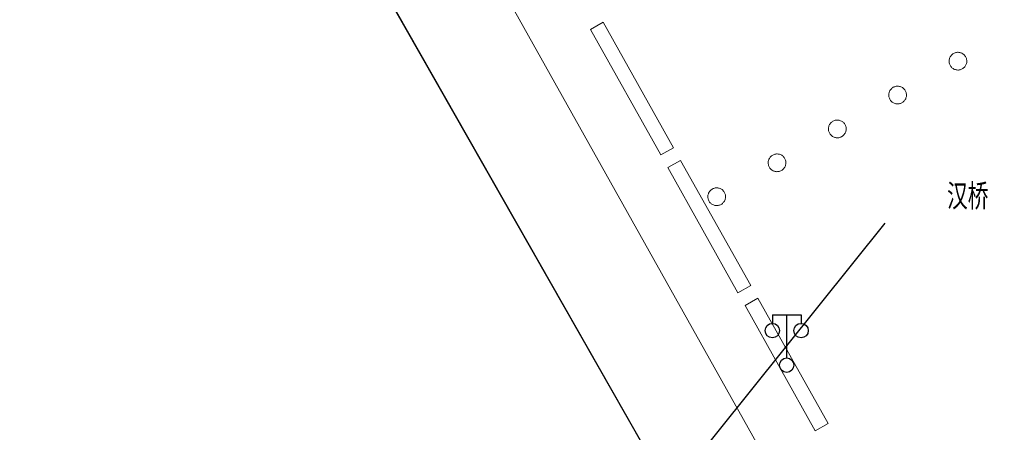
# Model space of a CAD drawing. Extents: x 39508475 to 39522402, y 3783947 to 3795549.
# Tile 188 of 256: x 39518466 to 39518535, y 3790618 to 3790646. Entities that reach past the tile are written whole.
import ezdxf
from ezdxf.enums import TextEntityAlignment as Align

# ---------------------------------------------------------------- set-up
doc = ezdxf.new("R2010")
doc.units = 0
doc.layers.get('0').update_dxf_attribs({"linetype": 'CONTINUOUS'})
for name, color, linetype in [('DLDW', 14, 'CONTINUOUS'), ('DLSS', 4, 'CONTINUOUS'), ('JCDL_JMDD_F', 231, 'CONTINUOUS'), ('JCDL_JMDX_F', 231, 'CONTINUOUS'), ('JCDL_JT_ZJ', 100, 'CONTINUOUS'), ('JCDL_JTM', 100, 'CONTINUOUS'), ('JCDL_JTX_F', 100, 'CONTINUOUS'), ('JCDL_ZBM', 3, 'CONTINUOUS'), ('JMD', 6, 'CONTINUOUS'), ('断面线', 2, 'CONTINUOUS')]:
    doc.layers.add(name, color=color, linetype=linetype)
doc.styles.add('HZ', font='rs', dxfattribs={"width": 0.8, "bigfont": 'hztxt'})

# ---------------------------------------------------------------- blocks, each defined once
blk = doc.blocks.new('3521000')
at = {"color": 0}
for p, q in [((-1, 3.5), (1, 3.5)), ((0, 0.5), (0, 3.5))]:
    blk.add_line(p, q, dxfattribs=at)
at = {"color": 0, "linetype": 'Continuous', "flags": 128}
for points in [[(-1, 3.5), (-1, 2.9)], [(1, 3.5), (1, 2.9)]]:
    blk.add_lwpolyline(points, dxfattribs=at)
at = {"color": 0}
for centre in [(-1, 2.4), (1, 2.4), (0, 0)]:
    blk.add_circle(centre, 0.5, dxfattribs=at)

msp = doc.modelspace()

# ---------------------------------------------------------------- linework, layer by layer
at = {"layer": 'DLSS', "linetype": 'Continuous', "lineweight": 0}
for points in [[(39518614.147, 3790517.81801), (39518582.809, 3790500.208), (39518500, 3790647.8192), (39518500, 3790721.29076), (39518614.147, 3790517.81801)], [(39518500, 3790647.8192), (39518582.809, 3790500.208)], [(39518505.81887, 3790645.55245), (39518506.70697, 3790646.05054), (39518511.596, 3790637.33327), (39518510.70401, 3790636.833), (39518505.81887, 3790645.55245)], [(39518506.70697, 3790646.05054), (39518505.81887, 3790645.55245), (39518510.70401, 3790636.833), (39518511.596, 3790637.33327), (39518506.70697, 3790646.05054)], [(39518530.86124, 3790643.6555), (39518530.83604, 3790643.6063), (39518530.81536, 3790643.55503), (39518530.79935, 3790643.50211), (39518530.78815, 3790643.44797), (39518530.78186, 3790643.39305), (39518530.7805, 3790643.33778), (39518530.78411, 3790643.28262), (39518530.79265, 3790643.228), (39518530.80605, 3790643.17436), (39518530.8242, 3790643.12214), (39518530.84697, 3790643.07176), (39518530.87415, 3790643.02363), (39518530.90554, 3790642.97812), (39518530.94089, 3790642.93561), (39518530.9799, 3790642.89644), (39518531.02227, 3790642.86093), (39518531.06765, 3790642.82935), (39518531.11568, 3790642.80197), (39518531.16596, 3790642.77901), (39518531.21811, 3790642.76064), (39518531.27169, 3790642.74703), (39518531.32627, 3790642.73827), (39518531.38143, 3790642.73444), (39518531.4367, 3790642.73557), (39518531.49165, 3790642.74165), (39518531.54583, 3790642.75263), (39518531.59881, 3790642.76842), (39518531.65016, 3790642.7889), (39518531.69947, 3790642.8139), (39518531.74634, 3790642.84322), (39518531.79039, 3790642.87662), (39518531.83127, 3790642.91384), (39518531.86865, 3790642.95457), (39518531.90223, 3790642.99848), (39518531.93174, 3790643.04524), (39518531.95693, 3790643.09444), (39518531.97762, 3790643.14571), (39518531.99363, 3790643.19863), (39518532.00482, 3790643.25276), (39518532.01112, 3790643.30769), (39518532.01247, 3790643.36296), (39518532.00887, 3790643.41812), (39518532.00033, 3790643.47274), (39518531.98693, 3790643.52638), (39518531.96877, 3790643.57859), (39518531.94601, 3790643.62898), (39518531.91883, 3790643.67711), (39518531.88743, 3790643.72262), (39518531.85209, 3790643.76513), (39518531.81308, 3790643.8043), (39518531.77071, 3790643.83981), (39518531.72533, 3790643.87139), (39518531.6773, 3790643.89877), (39518531.62701, 3790643.92173), (39518531.57487, 3790643.9401), (39518531.52129, 3790643.95371), (39518531.4667, 3790643.96247), (39518531.41155, 3790643.9663), (39518531.35628, 3790643.96517), (39518531.30133, 3790643.95909), (39518531.24715, 3790643.94811), (39518531.19417, 3790643.93232), (39518531.14282, 3790643.91184), (39518531.09351, 3790643.88684), (39518531.04664, 3790643.85752), (39518531.00259, 3790643.82412), (39518530.96171, 3790643.7869), (39518530.92433, 3790643.74617), (39518530.89075, 3790643.70225), (39518530.86124, 3790643.6555)], [(39518526.66278, 3790641.30018), (39518526.63758, 3790641.25098), (39518526.6169, 3790641.19971), (39518526.60089, 3790641.14679), (39518526.58969, 3790641.09266), (39518526.58339, 3790641.03773), (39518526.58204, 3790640.98247), (39518526.58565, 3790640.9273), (39518526.59419, 3790640.87268), (39518526.60759, 3790640.81905), (39518526.62574, 3790640.76683), (39518526.6485, 3790640.71645), (39518526.67569, 3790640.66832), (39518526.70707, 3790640.62281), (39518526.74242, 3790640.5803), (39518526.78143, 3790640.54113), (39518526.8238, 3790640.50562), (39518526.86917, 3790640.47404), (39518526.9172, 3790640.44666), (39518526.96749, 3790640.4237), (39518527.01963, 3790640.40533), (39518527.07321, 3790640.39172), (39518527.1278, 3790640.38296), (39518527.18294, 3790640.37913), (39518527.23821, 3790640.38026), (39518527.29316, 3790640.38634), (39518527.34734, 3790640.39732), (39518527.40032, 3790640.41311), (39518527.45167, 3790640.43359), (39518527.50098, 3790640.45858), (39518527.54785, 3790640.4879), (39518527.5919, 3790640.5213), (39518527.63278, 3790640.55852), (39518527.67016, 3790640.59925), (39518527.70374, 3790640.64316), (39518527.73325, 3790640.68991), (39518527.75845, 3790640.73912), (39518527.77913, 3790640.79038), (39518527.79514, 3790640.8433), (39518527.80634, 3790640.89744), (39518527.81264, 3790640.95236), (39518527.81399, 3790641.00763), (39518527.81038, 3790641.06279), (39518527.80184, 3790641.11741), (39518527.78844, 3790641.17104), (39518527.77029, 3790641.22326), (39518527.74753, 3790641.27364), (39518527.72034, 3790641.32178), (39518527.68896, 3790641.36728), (39518527.65361, 3790641.40979), (39518527.6146, 3790641.44896), (39518527.57223, 3790641.48448), (39518527.52686, 3790641.51605), (39518527.47883, 3790641.54343), (39518527.42854, 3790641.5664), (39518527.3764, 3790641.58476), (39518527.32282, 3790641.59838), (39518527.26823, 3790641.60713), (39518527.21309, 3790641.61096), (39518527.15782, 3790641.60984), (39518527.10287, 3790641.60376), (39518527.04869, 3790641.59278), (39518526.99571, 3790641.57699), (39518526.94436, 3790641.55651), (39518526.89505, 3790641.53151), (39518526.84818, 3790641.50219), (39518526.80413, 3790641.46879), (39518526.76325, 3790641.43158), (39518526.72587, 3790641.39085), (39518526.69229, 3790641.34693), (39518526.66278, 3790641.30018)], [(39518522.46432, 3790638.94488), (39518522.43913, 3790638.89567), (39518522.41844, 3790638.8444), (39518522.40244, 3790638.79148), (39518522.39124, 3790638.73735), (39518522.38494, 3790638.68242), (39518522.38359, 3790638.62715), (39518522.38719, 3790638.57199), (39518522.39573, 3790638.51737), (39518522.40913, 3790638.46373), (39518522.42729, 3790638.41152), (39518522.45005, 3790638.36114), (39518522.47723, 3790638.313), (39518522.50863, 3790638.26749), (39518522.54397, 3790638.22498), (39518522.58298, 3790638.18581), (39518522.62535, 3790638.1503), (39518522.67073, 3790638.11872), (39518522.71876, 3790638.09134), (39518522.76905, 3790638.06838), (39518522.82119, 3790638.05002), (39518522.87477, 3790638.0364), (39518522.92936, 3790638.02764), (39518522.98451, 3790638.02381), (39518523.03978, 3790638.02494), (39518523.09473, 3790638.03102), (39518523.14891, 3790638.042), (39518523.20189, 3790638.05779), (39518523.25324, 3790638.07827), (39518523.30255, 3790638.10327), (39518523.34942, 3790638.13259), (39518523.39347, 3790638.16599), (39518523.43435, 3790638.20321), (39518523.47173, 3790638.24394), (39518523.50531, 3790638.28786), (39518523.53482, 3790638.33461), (39518523.56002, 3790638.38381), (39518523.5807, 3790638.43508), (39518523.59671, 3790638.488), (39518523.60791, 3790638.54214), (39518523.61421, 3790638.59706), (39518523.61556, 3790638.65233), (39518523.61195, 3790638.70749), (39518523.60341, 3790638.76211), (39518523.59001, 3790638.81575), (39518523.57186, 3790638.86797), (39518523.54909, 3790638.91835), (39518523.52191, 3790638.96648), (39518523.49052, 3790639.01199), (39518523.45517, 3790639.0545), (39518523.41616, 3790639.09367), (39518523.37379, 3790639.12919), (39518523.32841, 3790639.16076), (39518523.28039, 3790639.18814), (39518523.2301, 3790639.2111), (39518523.17795, 3790639.22947), (39518523.12437, 3790639.24308), (39518523.06978, 3790639.25184), (39518523.01463, 3790639.25567), (39518522.95936, 3790639.25454), (39518522.90441, 3790639.24846), (39518522.85023, 3790639.23748), (39518522.79725, 3790639.22169), (39518522.7459, 3790639.20121), (39518522.69659, 3790639.17621), (39518522.64972, 3790639.14689), (39518522.60567, 3790639.11349), (39518522.56479, 3790639.07627), (39518522.52741, 3790639.03554), (39518522.49383, 3790638.99163), (39518522.46432, 3790638.94488)], [(39518518.26585, 3790636.58955), (39518518.24065, 3790636.54035), (39518518.21997, 3790636.48908), (39518518.20396, 3790636.43617), (39518518.19276, 3790636.38203), (39518518.18646, 3790636.32711), (39518518.18511, 3790636.27184), (39518518.18872, 3790636.21668), (39518518.19725, 3790636.16206), (39518518.21065, 3790636.10842), (39518518.22881, 3790636.0562), (39518518.25157, 3790636.00583), (39518518.27875, 3790635.95769), (39518518.31014, 3790635.91218), (39518518.34549, 3790635.86967), (39518518.3845, 3790635.8305), (39518518.42686, 3790635.79499), (39518518.47224, 3790635.76341), (39518518.52027, 3790635.73604), (39518518.57056, 3790635.71307), (39518518.6227, 3790635.69471), (39518518.67628, 3790635.68109), (39518518.73086, 3790635.67233), (39518518.78601, 3790635.6685), (39518518.84128, 3790635.66963), (39518518.89623, 3790635.67571), (39518518.95041, 3790635.68669), (39518519.00339, 3790635.70248), (39518519.05474, 3790635.72296), (39518519.10405, 3790635.74796), (39518519.15092, 3790635.77727), (39518519.19497, 3790635.81067), (39518519.23585, 3790635.84789), (39518519.27323, 3790635.88862), (39518519.30681, 3790635.93254), (39518519.33632, 3790635.97928), (39518519.36151, 3790636.02849), (39518519.3822, 3790636.07976), (39518519.3982, 3790636.13267), (39518519.4094, 3790636.18681), (39518519.41571, 3790636.24173), (39518519.41706, 3790636.297), (39518519.41345, 3790636.35216), (39518519.40491, 3790636.40678), (39518519.39151, 3790636.46042), (39518519.37336, 3790636.51263), (39518519.3506, 3790636.56301), (39518519.32341, 3790636.61115), (39518519.29202, 3790636.65666), (39518519.25668, 3790636.69917), (39518519.21767, 3790636.73833), (39518519.1753, 3790636.77385), (39518519.12992, 3790636.80542), (39518519.0819, 3790636.8328), (39518519.03161, 3790636.85577), (39518518.97947, 3790636.87413), (39518518.92589, 3790636.88775), (39518518.8713, 3790636.89651), (39518518.81615, 3790636.90034), (39518518.76088, 3790636.89921), (39518518.70593, 3790636.89313), (39518518.65175, 3790636.88215), (39518518.59877, 3790636.86636), (39518518.54742, 3790636.84588), (39518518.49812, 3790636.82088), (39518518.45125, 3790636.79157), (39518518.4072, 3790636.75817), (39518518.36631, 3790636.72095), (39518518.32893, 3790636.68022), (39518518.29536, 3790636.6363), (39518518.26585, 3790636.58955)], [(39518511.19699, 3790635.953), (39518512.0894, 3790636.4535), (39518516.96892, 3790627.7532), (39518516.06101, 3790627.24401), (39518511.19699, 3790635.953)], [(39518512.0894, 3790636.4535), (39518511.19699, 3790635.953), (39518516.06101, 3790627.24401), (39518516.96892, 3790627.7532), (39518512.0894, 3790636.4535)], [(39518514.06522, 3790634.23303), (39518514.04003, 3790634.18382), (39518514.01934, 3790634.13255), (39518514.00333, 3790634.07964), (39518513.99214, 3790634.0255), (39518513.98584, 3790633.97058), (39518513.98448, 3790633.91531), (39518513.98809, 3790633.86015), (39518513.99663, 3790633.80553), (39518514.01003, 3790633.7519), (39518514.02818, 3790633.69968), (39518514.05094, 3790633.6493), (39518514.07813, 3790633.60116), (39518514.10952, 3790633.55566), (39518514.14486, 3790633.51315), (39518514.18387, 3790633.47398), (39518514.22624, 3790633.43846), (39518514.27162, 3790633.40689), (39518514.31964, 3790633.37951), (39518514.36993, 3790633.35654), (39518514.42207, 3790633.33818), (39518514.47565, 3790633.32456), (39518514.53024, 3790633.3158), (39518514.58539, 3790633.31197), (39518514.64066, 3790633.3131), (39518514.69561, 3790633.31918), (39518514.74979, 3790633.33016), (39518514.80277, 3790633.34595), (39518514.85412, 3790633.36643), (39518514.90342, 3790633.39143), (39518514.95029, 3790633.42075), (39518514.99434, 3790633.45415), (39518515.03522, 3790633.49136), (39518515.0726, 3790633.53209), (39518515.10618, 3790633.57601), (39518515.13569, 3790633.62276), (39518515.16089, 3790633.67196), (39518515.18157, 3790633.72323), (39518515.19758, 3790633.77615), (39518515.20878, 3790633.83028), (39518515.21508, 3790633.8852), (39518515.21643, 3790633.94047), (39518515.21282, 3790633.99564), (39518515.20429, 3790634.05026), (39518515.19089, 3790634.10389), (39518515.17273, 3790634.15611), (39518515.14997, 3790634.20649), (39518515.12279, 3790634.25462), (39518515.0914, 3790634.30013), (39518515.05605, 3790634.34264), (39518515.01704, 3790634.38181), (39518514.97468, 3790634.41732), (39518514.9293, 3790634.4489), (39518514.88127, 3790634.47628), (39518514.83098, 3790634.49924), (39518514.77884, 3790634.51761), (39518514.72526, 3790634.53122), (39518514.67068, 3790634.53998), (39518514.61553, 3790634.54381), (39518514.56026, 3790634.54268), (39518514.50531, 3790634.5366), (39518514.45113, 3790634.52562), (39518514.39815, 3790634.50983), (39518514.3468, 3790634.48935), (39518514.29749, 3790634.46436), (39518514.25062, 3790634.43504), (39518514.20657, 3790634.40164), (39518514.16569, 3790634.36442), (39518514.12831, 3790634.32369), (39518514.09473, 3790634.27978), (39518514.06522, 3790634.23303)], [(39518516.57765, 3790626.36925), (39518517.46574, 3790626.86734), (39518522.35306, 3790618.15311), (39518521.456, 3790617.65), (39518516.57765, 3790626.36925)], [(39518517.46574, 3790626.86734), (39518516.57765, 3790626.36925), (39518521.456, 3790617.65), (39518522.35306, 3790618.15311), (39518517.46574, 3790626.86734)]]:
    msp.add_lwpolyline(points, dxfattribs=at)
at = {"layer": 'JCDL_JMDX_F', "linetype": 'Continuous', "lineweight": 0}
for points in [[(39518506.70697, 3790646.05054), (39518505.81887, 3790645.55245), (39518510.70401, 3790636.833), (39518511.596, 3790637.33327), (39518506.70697, 3790646.05054)], [(39518512.0894, 3790636.4535), (39518511.19699, 3790635.953), (39518516.06101, 3790627.24401), (39518516.96892, 3790627.7532), (39518512.0894, 3790636.4535)], [(39518517.46574, 3790626.86734), (39518516.57765, 3790626.36925), (39518521.456, 3790617.65), (39518522.35306, 3790618.15311), (39518517.46574, 3790626.86734)]]:
    msp.add_lwpolyline(points, dxfattribs=at)
at = {"layer": 'JCDL_JTM', "linetype": 'Continuous', "lineweight": 0}
msp.add_lwpolyline([(39518614.147, 3790517.81801), (39518582.809, 3790500.208), (39518500, 3790647.8192), (39518500, 3790721.29076), (39518614.147, 3790517.81801)], dxfattribs=at)
at = {"layer": 'JCDL_JTX_F', "linetype": 'Continuous', "lineweight": 0}
msp.add_lwpolyline([(39518500, 3790647.8192), (39518582.809, 3790500.208)], dxfattribs=at)
at = {"layer": 'JCDL_ZBM', "linetype": 'Continuous', "lineweight": 0}
for points in [[(39518505.81887, 3790645.55245), (39518506.70697, 3790646.05054), (39518511.596, 3790637.33327), (39518510.70401, 3790636.833), (39518505.81887, 3790645.55245)], [(39518511.19699, 3790635.953), (39518512.0894, 3790636.4535), (39518516.96892, 3790627.7532), (39518516.06101, 3790627.24401), (39518511.19699, 3790635.953)], [(39518516.57765, 3790626.36925), (39518517.46574, 3790626.86734), (39518522.35306, 3790618.15311), (39518521.456, 3790617.65), (39518516.57765, 3790626.36925)]]:
    msp.add_lwpolyline(points, dxfattribs=at)
at = {"layer": 'JMD', "linetype": 'Continuous', "flags": 128}
msp.add_lwpolyline([(39518526.31706, 3790632.08499), (39518500.71315, 3790600.21242)], dxfattribs=at)
at = {"layer": '断面线', "flags": 128}
msp.add_lwpolyline([(39518614.63907, 3790432.18186), (39518409.86463, 3790791.38871)], dxfattribs=at)
at = {"layer": '断面线', "color": 1, "flags": 128}
msp.add_lwpolyline([(39518586.00838, 3790482.40464), (39518570.15688, 3790510.21068), (39518564.90299, 3790519.08042), (39518557.42522, 3790532.54403), (39518556.34839, 3790534.43297), (39518545.92628, 3790552.71501), (39518530.45466, 3790579.85467), (39518511.77544, 3790612.62099), (39518491.77555, 3790647.70397), (39518466.33854, 3790692.32452), (39518456.19186, 3790710.1234), (39518443.80588, 3790731.85037), (39518442.61386, 3790733.94137), (39518442.45955, 3790734.21206), (39518441.13754, 3790736.53106), (39518410.69821, 3790789.92649)], dxfattribs=at)

# ---------------------------------------------------------------- block references
at = {"layer": 'DLDW'}
msp.add_blockref('3521000', (39518519.47401, 3790622.21801), dxfattribs=at)
at = {"layer": 'JCDL_JMDD_F'}
msp.add_blockref('3521000', (39518519.47401, 3790622.21801), dxfattribs=at)

# ---------------------------------------------------------------- texts
at = {"layer": 'JCDL_JT_ZJ', "style": 'HZ', "width": 0.8}
msp.add_text('汉桥', height=1.8, dxfattribs=at).set_placement((39518530.63836, 3790632.49505), align=Align.BOTTOM_LEFT)

doc.saveas('drawing.dxf')
